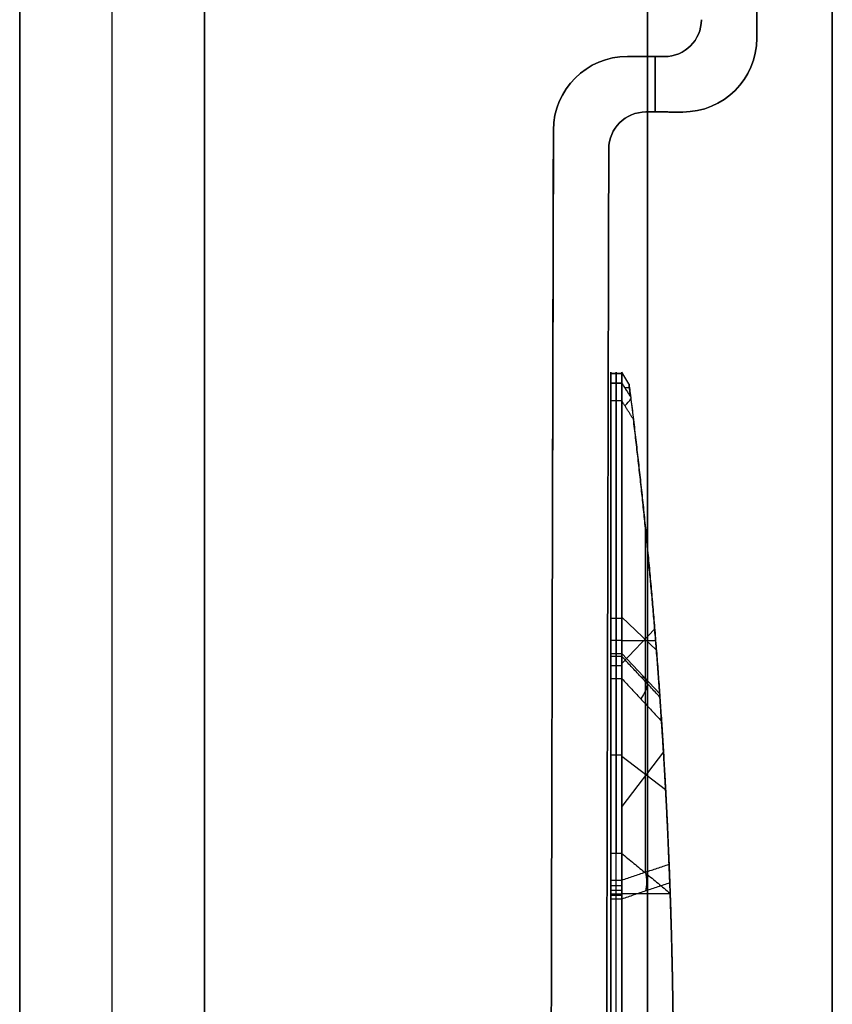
# Model space of a CAD drawing. Header units: millimetres. Extents: x -398 to 387, y -563 to 552.
# Tile 243 of 256: x 365 to 387, y 5 to 31. Entities that reach past the tile are written whole.
import ezdxf

# ---------------------------------------------------------------- set-up
doc = ezdxf.new("R2010")
doc.units = ezdxf.units.MM
doc.layers.add('Livello 01', color=7, linetype='Continuous')

# ---------------------------------------------------------------- blocks, each defined once
blk = doc.blocks.new('LOGOKMEDIOTIT')
at = {"layer": 'Livello 01', "color": 254, "true_color": 0xcad1ee}
for p, q in [((309.253, 305.284, -0.15), (322.222, 305.284, -0.15)), ((315.738, 305.284), (315.738, 304.642, 0.917)), ((315.738, 305.284), (315.738, 305.284, -0.3)), ((300.306, 294.493, -0.15), (308.741, 305.038, -0.15)), ((309.469, 304.836, 0.641), (318.787, 304.836, 0.641)), ((322.685, 304.645, 0.195), (322.996, 304.782, 0)), ((322.706, 304.186, -0.15), (309.976, 290.289, -0.15)), ((315.112, 295.896), (316.05, 297.845, 0.892)), ((315.475, 297.265, 0.938), (316.366, 297.265)), ((316.341, 297.238, -0.3), (316.341, 297.238)), ((310.791, 291.179, -0.3), (287.483, 291.179, -0.3)), ((309.976, 290.289, -0.15), (315.307, 277.989, -0.15)), ((312.723, 281.963, 1.129), (311.244, 287.364)), ((311.696, 284.23, 1.187), (312.602, 284.23)), ((312.642, 284.139, -0.3), (312.642, 284.139)), ((314.291, 278.36, 1.026), (315.386, 277.641, 0)), ((308.88, 277.991, 1.311), (308.88, 277.073)), ((303.395, 277.563, 0.7), (313.959, 277.563, 0.7)), ((303.054, 277.073, -0.15), (314.706, 277.073, -0.15)), ((308.88, 277.073, -0.3), (308.88, 277.073))]:
    blk.add_line(p, q, dxfattribs=at)
at = {"layer": 'Livello 01', "color": 254, "true_color": 0xcad1ee, "extrusion": (0.793356, 0.349169, -0.498665)}
for start, end in [(41.4313, 63.7538), (122.5425, 138.5687)]:
    blk.add_arc((149.019, 207.863, 362.065), 0.8, start, end, dxfattribs=at)
at = {"layer": 'Livello 01', "color": 254, "true_color": 0xcad1ee, "extrusion": (-0.265765, 0.552949, -0.789694)}
blk.add_arc((-410.693, 110.746, 85.796), 0.8, 69.2157, 110.7843, dxfattribs=at)
at = {"layer": 'Livello 01', "color": 254, "true_color": 0xcad1ee, "extrusion": (0.657974, -0.431926, -0.616855)}
blk.add_arc((404.875, 67.91, 86.563), 0.8, 46.7811, 133.2189, dxfattribs=at)
at = {"layer": 'Livello 01', "color": 254, "true_color": 0xcad1ee}
for points, weights, degree in [([(308.741, 305.038, -0.3), (308.804, 305.117, -0.3), (308.881, 305.179, -0.3), (308.969, 305.221, -0.3)], [1, 0.98906410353, 0.98906410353, 1], 3), ([(308.969, 305.221), (308.881, 305.179), (308.804, 305.117), (308.741, 305.038)], [1, 0.98906410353, 0.98906410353, 1], 3), ([(308.741, 305.038, -0.15), (308.804, 305.117, -0.15), (308.881, 305.179, -0.15), (308.969, 305.221, -0.15)], [1, 0.98906410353, 0.98906410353, 1], 3), ([(308.969, 305.221, -0.3), (309.056, 305.263, -0.3), (309.152, 305.284, -0.3), (309.253, 305.284, -0.3)], [1, 0.98906410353, 0.98906410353, 1], 3), ([(309.253, 305.284), (309.152, 305.284), (309.056, 305.263), (308.969, 305.221)], [1, 0.98906410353, 0.98906410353, 1], 3), ([(308.969, 305.221, -0.15), (309.056, 305.263, -0.15), (309.152, 305.284, -0.15), (309.253, 305.284, -0.15)], [1, 0.98906410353, 0.98906410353, 1], 3), ([(309.684, 304.387, 1.281), (313.709, 304.5, 1.121), (317.723, 304.725, 0.798), (321.722, 305.064, 0.315)], [1, 0.999459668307, 0.999459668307, 1], 3), ([(322.222, 305.284, -0.3), (322.605, 305.284, -0.3), (322.867, 305.167, -0.3), (322.961, 304.954, -0.3)], [1, 0.941010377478, 0.941010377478, 1], 3), ([(322.961, 304.954), (322.867, 305.167), (322.605, 305.284), (322.222, 305.284)], [1, 0.941010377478, 0.941010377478, 1], 3), ([(322.222, 305.284, -0.15), (322.605, 305.284, -0.15), (322.867, 305.167, -0.15), (322.961, 304.954, -0.15)], [1, 0.941010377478, 0.941010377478, 1], 3), ([(322.961, 304.954, -0.3), (323.055, 304.741, -0.3), (322.964, 304.469, -0.3), (322.706, 304.186, -0.3)], [1, 0.941010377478, 0.941010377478, 1], 3), ([(322.706, 304.186), (322.964, 304.469), (323.055, 304.741), (322.961, 304.954)], [1, 0.941010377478, 0.941010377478, 1], 3), ([(322.961, 304.954, -0.15), (323.055, 304.741, -0.15), (322.964, 304.469, -0.15), (322.706, 304.186, -0.15)], [1, 0.941010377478, 0.941010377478, 1], 3), ([(298.486, 290.752, 1.309), (302.05, 295.067, 1.433), (305.616, 299.528, 1.43), (309.179, 304.128, 1.3)], [1, 0.999576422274, 0.999576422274, 1], 3), ([(322.322, 304.018, 0.241), (317.865, 299.729, 0.798), (313.387, 295.21, 1.155), (308.897, 290.47, 1.31)], [1, 0.999327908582, 0.999327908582, 1], 3), ([(309.828, 291.45, 1.275), (304.446, 291.45, 1.495), (299.062, 291.45, 1.328)], [0.99629782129, 0.996390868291, 0.997769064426], 2), ([(308.897, 290.47, 1.31), (310.668, 286.492, 1.249), (312.438, 282.572, 1.156), (314.206, 278.712, 1.032)], [1, 0.999895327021, 0.999895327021, 1], 3), ([(313.558, 277.827, 1.076), (310.288, 277.977, 1.292), (307.012, 278.053, 1.399), (303.735, 278.053, 1.4)], [1, 0.999642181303, 0.999642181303, 1], 3), ([(315.307, 277.989, -0.3), (315.416, 277.738, -0.3), (315.414, 277.51, -0.3), (315.301, 277.338, -0.3)], [1, 0.953143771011, 0.953143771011, 1], 3), ([(315.301, 277.338), (315.414, 277.51), (315.416, 277.738), (315.307, 277.989)], [1, 0.953143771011, 0.953143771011, 1], 3), ([(315.307, 277.989, -0.15), (315.416, 277.738, -0.15), (315.414, 277.51, -0.15), (315.301, 277.338, -0.15)], [1, 0.953143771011, 0.953143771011, 1], 3), ([(315.301, 277.338, -0.3), (315.188, 277.166, -0.3), (314.98, 277.073, -0.3), (314.706, 277.073, -0.3)], [1, 0.953143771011, 0.953143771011, 1], 3), ([(314.706, 277.073), (314.98, 277.073), (315.188, 277.166), (315.301, 277.338)], [1, 0.953143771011, 0.953143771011, 1], 3), ([(315.301, 277.338, -0.15), (315.188, 277.166, -0.15), (314.98, 277.073, -0.15), (314.706, 277.073, -0.15)], [1, 0.953143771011, 0.953143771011, 1], 3)]:
    blk.add_rational_spline(points, weights, degree=degree, dxfattribs=at)
for points in [[(308.846, 305.143, -0.3), (308.846, 305.143)], [(308.969, 305.221), (308.969, 305.221, -0.3)], [(309.106, 305.268, -0.3), (309.106, 305.268)], [(309.253, 305.284, -0.3), (309.253, 305.284)], [(322.222, 305.284), (309.253, 305.284)], [(309.253, 305.284), (309.684, 304.387, 1.281)], [(309.253, 305.284, -0.3), (322.222, 305.284, -0.3)], [(321.722, 305.064, 0.315), (322.222, 305.284)], [(322.222, 305.284), (322.222, 305.284, -0.3)], [(322.698, 305.198, -0.3), (322.698, 305.198)], [(308.741, 305.038), (300.306, 294.493)], [(300.306, 294.493, -0.3), (308.741, 305.038, -0.3)], [(309.179, 304.128, 1.3), (308.741, 305.038)], [(308.741, 305.038), (308.741, 305.038, -0.3)], [(322.961, 304.954), (322.961, 304.954, -0.3)], [(322.963, 304.596, -0.3), (322.963, 304.596)], [(310.608, 304.415, 1.241), (310.608, 292.266, 1.241)], [(309.976, 290.289), (322.706, 304.186)], [(322.706, 304.186, -0.3), (309.976, 290.289, -0.3)], [(322.706, 304.186), (322.322, 304.018, 0.241)], [(322.706, 304.186, -0.3), (322.706, 304.186)], [(309.976, 290.289), (308.897, 290.47, 1.31)], [(315.307, 277.989), (309.976, 290.289)], [(309.976, 290.289, -0.3), (315.307, 277.989, -0.3)], [(309.976, 290.289), (309.976, 290.289, -0.3)], [(310.608, 286.646, 1.241), (310.608, 277.942, 1.241)], [(314.206, 278.712, 1.032), (315.307, 277.989)], [(315.307, 277.989), (315.307, 277.989, -0.3)], [(314.706, 277.073), (313.558, 277.827, 1.076)], [(315.386, 277.634, -0.3), (315.386, 277.634)], [(315.063, 277.142, -0.3), (315.063, 277.142)], [(315.301, 277.338), (315.301, 277.338, -0.3)], [(303.054, 277.073), (314.706, 277.073)], [(314.706, 277.073, -0.3), (303.054, 277.073, -0.3)], [(314.706, 277.073, -0.3), (314.706, 277.073)]]:
    blk.add_open_spline(points, degree=1, dxfattribs=at)
for points, knots in [([(322.322, 304.018, 0.241), (322.438, 304.128, 0.227), (322.543, 304.249, 0.213), (322.653, 304.464, 0.199), (322.68, 304.542, 0.196), (322.689, 304.702, 0.195), (322.667, 304.785, 0.197), (322.569, 304.913, 0.21), (322.499, 304.958, 0.219), (322.353, 305.021, 0.237), (322.274, 305.041, 0.247), (322.039, 305.078, 0.276), (321.88, 305.077, 0.296), (321.722, 305.064, 0.315)], [0, 0, 0, 0, 0.484835, 0.484835, 0.727253, 0.727253, 0.96967, 0.96967, 1.212088, 1.212088, 1.454505, 1.454505, 1.93934, 1.93934, 1.93934, 1.93934]), ([(309.684, 304.387, 1.281), (309.586, 304.384, 1.285), (309.489, 304.36, 1.289), (309.316, 304.271, 1.295), (309.239, 304.206, 1.298), (309.179, 304.128, 1.3)], [0, 0, 0, 0, 0.2962347, 0.2962347, 0.5924695, 0.5924695, 0.5924695, 0.5924695]), ([(313.558, 277.827, 1.076), (313.674, 277.821, 1.069), (313.79, 277.83, 1.061), (314.013, 277.897, 1.046), (314.117, 277.957, 1.039), (314.262, 278.141, 1.028), (314.294, 278.259, 1.026), (314.288, 278.492, 1.027), (314.255, 278.606, 1.029), (314.206, 278.712, 1.032)], [0, 0, 0, 0, 0.353025, 0.353025, 0.706049, 0.706049, 1.059074, 1.059074, 1.412099, 1.412099, 1.412099, 1.412099])]:
    blk.add_open_spline(points, degree=3, knots=knots, dxfattribs=at)

msp = doc.modelspace()

# ---------------------------------------------------------------- linework, layer by layer
at = {"layer": 'Livello 01', "color": 254, "true_color": 0xcad1ee}
for p, q in [((387, -547, -169.5), (387, 547, -169.5)), ((387, -547, 180.5), (387, 547, 180.5)), ((365, -542, 179), (365, 542, 179)), ((367.5, -542, 182.5), (367.5, 542, 182.5)), ((370, -542, 179), (370, 542, 179))]:
    msp.add_line(p, q, dxfattribs=at)
at = {"layer": 'Livello 01'}
for p, q in [((386.141, 531.822, 5.5), (384.955, 30.823, 5.5)), ((382.453, 30.329, 5.5), (381.453, 30.331, 5.5)), ((381.953, 30.33, -158.5), (381.953, 30.33, 169.5)), ((382.2, 28.83, -158.5), (382.203, 30.33, -158.5)), ((382.203, 30.33, 169.5), (382.2, 28.83, 169.5)), ((382.95, 28.828, 5.5), (381.95, 28.83, 5.5)), ((382.45, 28.829, -158.5), (382.45, 28.829, 169.5)), ((379.449, 28.336, 5.5), (379.314, -28.664, 5.5)), ((380.815, -28.167, 5.5), (380.948, 27.832, 5.5))]:
    msp.add_line(p, q, dxfattribs=at)
at = {"layer": 'Livello 01', "extrusion": (0, 0, -1)}
for centre, radius, start, end in [((-382.456, 31.329, 158.5), 1, 180.1356, 270.1356), ((-382.456, 31.329, -5.5), 1, 180.1356, 270.1356), ((-382.955, 30.828, -169.5), 2, 180.1356, 270.1356), ((-381.449, 28.331, -169.5), 2, 0.1356, 90.1356), ((-381.948, 27.83, 158.5), 1, 0.1356, 90.1356)]:
    msp.add_arc(centre, radius, start, end, dxfattribs=at)
at = {"layer": 'Livello 01'}
for centre, radius, start, end in [((382.456, 31.329, 169.5), 1, 269.8644, 359.8644), ((382.955, 30.828, -158.5), 2, 269.8644, 359.8644), ((382.955, 30.828, 5.5), 2, 269.8644, 359.8644), ((381.449, 28.331, -158.5), 2, 89.8644, 179.8644), ((381.449, 28.331, 5.5), 2, 89.8644, 179.8644), ((381.948, 27.83, 169.5), 1, 89.8644, 179.8644), ((381.948, 27.83, 5.5), 1, 89.8644, 179.8644)]:
    msp.add_arc(centre, radius, start, end, dxfattribs=at)
at = {"layer": 'Livello 01', "color": 254, "true_color": 0xcad1ee}
for points in [[(382, -547, -179.5), (382, 547, -179.5)], [(382, 547, 190.5), (382, -547, 190.5)], [(387, 547, -164.5), (387, -547, -164.5)], [(387, -547, -174.5), (387, 547, -174.5)], [(387, 547, 185.5), (387, -547, 185.5)], [(387, -547, 175.5), (387, 547, 175.5)], [(365, 542, 175.5), (365, -542, 175.5)], [(365, -542, 182.5), (365, 542, 182.5)], [(370, -542, 175.5), (370, 542, 175.5)], [(370, 542, 182.5), (370, -542, 182.5)]]:
    msp.add_open_spline(points, degree=1, dxfattribs=at)
at = {"layer": 'Livello 01'}
for points in [[(384.955, 30.823, 169.5), (384.959, 32.823, 169.5)], [(384.959, 32.823, -158.5), (384.955, 30.823, -158.5)], [(384.955, 30.823, -158.5), (384.955, 30.823, 169.5)], [(382.453, 30.329, -158.5), (381.453, 30.331, -158.5)], [(381.453, 30.331, 169.5), (382.453, 30.329, 169.5)], [(381.453, 30.331, -158.5), (381.453, 30.331, 169.5)], [(382.453, 30.329, 169.5), (382.453, 30.329, -158.5)], [(381.95, 28.83, -158.5), (382.95, 28.828, -158.5)], [(382.95, 28.828, 169.5), (381.95, 28.83, 169.5)], [(381.95, 28.83, -158.5), (381.95, 28.83, 169.5)], [(382.95, 28.828, 169.5), (382.95, 28.828, -158.5)], [(379.449, 28.336, -158.5), (379.314, -28.664, -158.5)], [(379.314, -28.664, 169.5), (379.449, 28.336, 169.5)], [(379.449, 28.336, 169.5), (379.449, 28.336, -158.5)], [(380.815, -28.167, -158.5), (380.948, 27.832, -158.5)], [(380.948, 27.832, 169.5), (380.815, -28.167, 169.5)], [(380.948, 27.832, -158.5), (380.948, 27.832, 169.5)]]:
    msp.add_open_spline(points, degree=1, dxfattribs=at)

# ---------------------------------------------------------------- block references
at = {"layer": 'Livello 01', "extrusion": (1, 1.03373e-16, 1.34938e-16)}
msp.add_blockref('LOGOKMEDIOTIT', (-301.209, -285.443, 381.3), dxfattribs=at)

doc.saveas('drawing.dxf')
